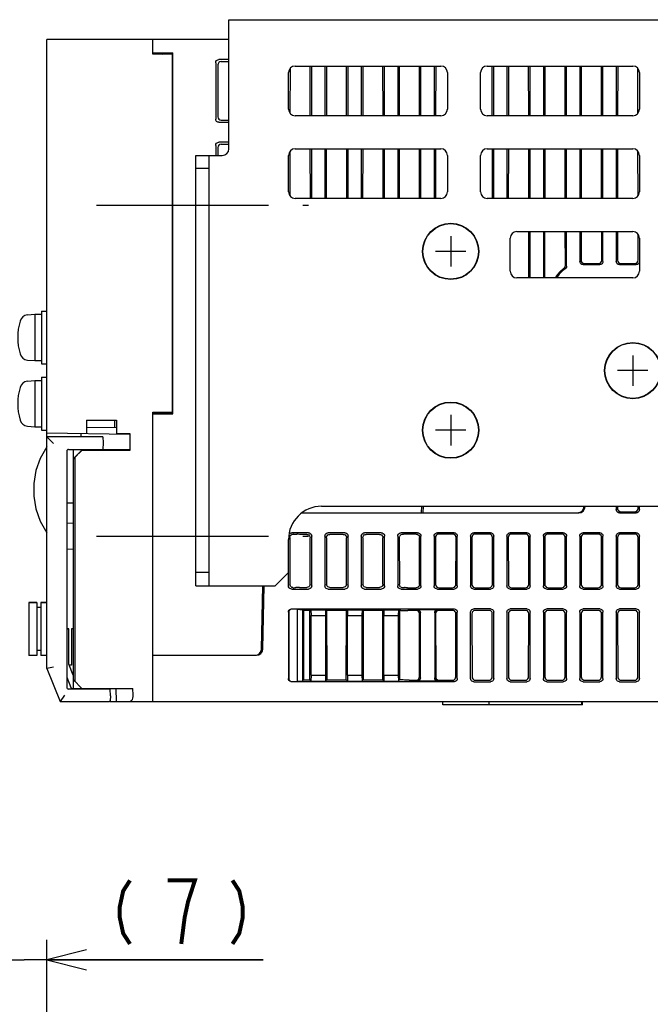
# Model space of a CAD drawing. Extents: x 82 to 1223, y 50 to 823.
# Tile 31 of 34: x 994 to 1089, y 674 to 823. Entities that reach past the tile are written whole.
import ezdxf

# ---------------------------------------------------------------- set-up
doc = ezdxf.new("R2010")
doc.units = 0
doc.header["$LTSCALE"] = 69.3
doc.linetypes.add('CENTER', pattern=[0.6, 0.375, -0.075, 0.075, -0.075])
doc.layers.get('0').update_dxf_attribs({"linetype": 'CONTINUOUS'})
for name, color, linetype in [('ALL_AXIS', 7, 'CONTINUOUS'), ('ALL_CURVE', 7, 'CONTINUOUS'), ('ALL_FEATURES', 7, 'CONTINUOUS')]:
    doc.layers.add(name, color=color, linetype=linetype)
doc.dimstyles.get("Standard").update_dxf_attribs({"dimtxt": 2.5, "dimasz": 2.5, "dimexe": 1.25, "dimexo": 0.625, "dimtad": 1, "dimcen": 2.5, "dimazin": 3, "dimtfac": 1, "dimtmove": 0, "dimatfit": 3})

# ---------------------------------------------------------------- blocks, each defined once
blk = doc.blocks.new('_OPEN')
at = {"color": 0, "linetype": 'BYBLOCK'}
for p, q in [((0, 0), (-1, 0.25)), ((-1, -0.25), (0, 0)), ((-1, 0), (0, 0))]:
    blk.add_line(p, q, dxfattribs=at)
blk = doc.blocks.new('*D5')
at = {"color": 2, "linetype": 'CONTINUOUS'}
for p, q in [((990.79, 647.42), (990.79, 683.75)), ((997.62, 638.75), (997.62, 683.75)), ((990.79, 680.75), (975.79, 680.75)), ((975.79, 680.75), (994.21, 680.75)), ((1030.31, 680.75), (994.21, 680.75)), ((997.62, 680.75), (1030.31, 680.75))]:
    blk.add_line(p, q, dxfattribs=at)
at = {"color": 2, "linetype": 'CONTINUOUS', "xscale": 6, "yscale": 6, "zscale": 6}
blk.add_blockref('_OPEN', (990.79, 680.75), dxfattribs=at)
at = {"color": 2, "linetype": 'CONTINUOUS', "xscale": 6, "yscale": 6, "zscale": 6, "rotation": 180}
blk.add_blockref('_OPEN', (997.62, 680.75), dxfattribs=at)
blk = doc.blocks.new('*D6')
at = {"color": 2, "linetype": 'CONTINUOUS'}
for p, q in [((913.38, 650.45), (913.38, 691.88)), ((913.38, 691.88), (913.38, 643.1)), ((991.27, 650.45), (910.38, 650.45)), ((913.38, 620.75), (913.38, 643.1)), ((994.62, 635.75), (910.38, 635.75)), ((913.38, 635.75), (913.38, 620.75))]:
    blk.add_line(p, q, dxfattribs=at)
at = {"color": 2, "linetype": 'CONTINUOUS', "xscale": 6, "yscale": 6, "zscale": 6}
for p, rotation in [((913.38, 650.45), 270), ((913.38, 635.75), 90)]:
    blk.add_blockref('_OPEN', p, dxfattribs=dict(at, rotation=rotation))

msp = doc.modelspace()

# ---------------------------------------------------------------- linework, layer by layer
at = {"color": 2, "linetype": 'CONTINUOUS', "const_width": 0.6}
for points in [[(1010.182, 692.75), (1009.15, 691.15), (1008.634, 688.75), (1008.634, 687.15), (1009.15, 684.75), (1010.182, 683.15)], [(1017.922, 683.15), (1018.438, 687.15), (1018.954, 689.55), (1019.47, 691.15), (1019.986, 692.75), (1015.858, 692.75)], [(1025.662, 692.75), (1026.694, 691.15), (1027.21, 688.75), (1027.21, 687.15), (1026.694, 684.75), (1025.662, 683.15)]]:
    msp.add_lwpolyline(points, dxfattribs=at)
at = {"layer": 'ALL_AXIS', "color": 7, "linetype": 'CENTER'}
for p, q in [((1005.125, 794.75), (1037.125, 794.75)), ((1005.125, 744.75), (1037.125, 744.75))]:
    msp.add_line(p, q, dxfattribs=at)
at = {"layer": 'ALL_AXIS', "color": 7, "linetype": 'CONTINUOUS'}
for p, q in [((994.706, 778.152), (995.825, 778.25)), ((995.825, 778.25), (995.825, 771.25)), ((995.825, 778.25), (996.825, 778.25)), ((996.825, 778.75), (996.825, 770.75)), ((996.825, 778.75), (997.625, 778.75)), ((994.706, 771.348), (995.825, 771.25)), ((995.825, 771.25), (996.825, 771.25)), ((996.825, 770.75), (997.625, 770.75)), ((994.706, 768.152), (995.825, 768.25)), ((995.825, 768.25), (995.825, 761.25)), ((995.825, 768.25), (996.825, 768.25)), ((996.825, 768.75), (996.825, 760.75)), ((996.825, 768.75), (997.625, 768.75)), ((994.706, 761.348), (995.825, 761.25)), ((995.825, 761.25), (996.825, 761.25)), ((996.825, 760.75), (997.625, 760.75)), ((1004.16, 757.85), (1004.164, 757.73)), ((1006.09, 757.85), (1006.087, 757.753)), ((994.925, 734.7), (994.925, 726.7)), ((994.925, 734.7), (996.125, 734.7)), ((996.725, 734.7), (997.625, 734.7)), ((1004.163, 721.75), (1004.16, 721.65)), ((1006.087, 721.75), (1006.09, 721.65))]:
    msp.add_line(p, q, dxfattribs=at)
for centre, radius in [((1058.625, 787.75), 4.25), ((1058.625, 787.75), 4.2), ((1086.125, 769.75), 4.25), ((1086.125, 769.75), 4.2), ((1058.625, 760.75), 4.25), ((1058.625, 760.75), 4.2)]:
    msp.add_circle(centre, radius, dxfattribs=at)
for centre, radius, start, end in [((994.819, 776.857), 1.3, 95, 164.11915), ((1002.225, 774.75), 9, 164.11915, 195.88085), ((994.819, 772.643), 1.3, 195.88085, 265), ((994.819, 766.857), 1.3, 95, 164.11915), ((1002.225, 764.75), 9, 164.11915, 195.88085), ((994.819, 762.643), 1.3, 195.88085, 265)]:
    msp.add_arc(centre, radius, start, end, dxfattribs=at)
at = {"layer": 'ALL_CURVE', "color": 40, "linetype": 'CONTINUOUS'}
for p, q in [((1058.625, 790.05), (1058.625, 785.45)), ((1060.925, 787.75), (1056.325, 787.75)), ((1086.125, 772.05), (1086.125, 767.45)), ((1088.425, 769.75), (1083.825, 769.75)), ((1058.625, 763.05), (1058.625, 758.45)), ((1060.925, 760.75), (1056.325, 760.75))]:
    msp.add_line(p, q, dxfattribs=at)
at = {"layer": 'ALL_FEATURES', "color": 7, "linetype": 'CONTINUOUS'}
for p, q in [((1025.125, 803.25), (1025.125, 822.75)), ((1025.125, 822.75), (1093.125, 822.75)), ((997.625, 724.75), (997.625, 819.75)), ((1025.125, 819.75), (997.625, 819.75)), ((1013.625, 817.55), (1013.625, 819.75)), ((1013.625, 817.75), (1016.66, 817.75)), ((1016.625, 817.498), (1013.625, 817.55)), ((1014.997, 817.526), (1015.17, 817.698)), ((1015.097, 817.625), (1015.096, 817.524)), ((1015.17, 817.698), (1015.169, 817.523)), ((1015.17, 817.698), (1015.688, 817.715)), ((1015.688, 817.715), (1015.686, 817.514)), ((1015.688, 817.715), (1016.625, 817.715)), ((1016.625, 817.715), (1016.66, 817.75)), ((1016.625, 763.25), (1016.625, 817.715)), ((1016.66, 763.215), (1016.66, 817.75)), ((1025.125, 816.75), (1023.623, 816.75)), ((1023.125, 816.252), (1023.125, 807.748)), ((1023.462, 815.915), (1023.45, 808.074)), ((1023.961, 816.412), (1025.125, 816.412)), ((1034.354, 815.376), (1034.344, 808.634)), ((1035.125, 815.75), (1057.125, 815.75)), ((1037.406, 808.25), (1037.395, 815.75)), ((1037.625, 808.25), (1037.625, 815.75)), ((1039.625, 815.75), (1039.625, 808.25)), ((1039.855, 815.75), (1039.844, 808.25)), ((1042.906, 808.25), (1042.895, 815.75)), ((1043.125, 808.25), (1043.125, 815.75)), ((1045.125, 815.75), (1045.125, 808.25)), ((1045.355, 815.75), (1045.344, 808.25)), ((1048.406, 808.25), (1048.395, 815.75)), ((1048.625, 808.25), (1048.625, 815.75)), ((1050.625, 815.75), (1050.625, 808.25)), ((1050.855, 815.75), (1050.844, 808.25)), ((1053.906, 808.25), (1053.895, 815.75)), ((1054.125, 808.25), (1054.125, 815.75)), ((1056.125, 815.75), (1056.125, 808.25)), ((1056.355, 815.75), (1056.344, 808.25)), ((1064.125, 815.75), (1086.125, 815.75)), ((1064.906, 808.25), (1064.895, 815.75)), ((1065.125, 808.25), (1065.125, 815.75)), ((1067.125, 815.75), (1067.125, 808.25)), ((1067.355, 815.75), (1067.344, 808.25)), ((1070.406, 808.25), (1070.395, 815.75)), ((1070.625, 808.25), (1070.625, 815.75)), ((1072.625, 815.75), (1072.625, 808.25)), ((1072.855, 815.75), (1072.844, 808.25)), ((1075.906, 808.25), (1075.895, 815.75)), ((1076.125, 808.25), (1076.125, 815.75)), ((1078.125, 815.75), (1078.125, 808.25)), ((1078.355, 815.75), (1078.344, 808.25)), ((1081.406, 808.25), (1081.395, 815.75)), ((1081.625, 808.25), (1081.625, 815.75)), ((1083.625, 815.75), (1083.625, 808.25)), ((1083.855, 815.75), (1083.844, 808.25)), ((1086.906, 808.634), (1086.896, 815.376)), ((1034.125, 809.25), (1034.125, 814.75)), ((1058.125, 814.75), (1058.125, 809.25)), ((1063.125, 809.25), (1063.125, 814.75)), ((1087.125, 814.75), (1087.125, 809.25)), ((1023.948, 807.575), (1025.125, 807.575)), ((1057.125, 808.25), (1035.125, 808.25)), ((1086.125, 808.25), (1064.125, 808.25)), ((1023.623, 807.25), (1025.125, 807.25)), ((1023.125, 803.752), (1023.125, 802.25)), ((1023.443, 803.434), (1023.442, 802.25)), ((1025.125, 804.25), (1023.623, 804.25)), ((1023.942, 803.931), (1025.125, 803.931)), ((1035.125, 803.25), (1057.125, 803.25)), ((1037.426, 795.75), (1037.414, 803.25)), ((1037.625, 795.75), (1037.625, 803.25)), ((1039.625, 803.25), (1039.625, 795.75)), ((1039.836, 803.25), (1039.824, 795.75)), ((1042.926, 795.75), (1042.914, 803.25)), ((1043.125, 795.75), (1043.125, 803.25)), ((1045.125, 803.25), (1045.125, 795.75)), ((1045.336, 803.25), (1045.324, 795.75)), ((1048.426, 795.75), (1048.414, 803.25)), ((1048.625, 795.75), (1048.625, 803.25)), ((1050.625, 803.25), (1050.625, 795.75)), ((1050.836, 803.25), (1050.824, 795.75)), ((1053.926, 795.75), (1053.914, 803.25)), ((1054.125, 795.75), (1054.125, 803.25)), ((1056.125, 803.25), (1056.125, 795.75)), ((1056.336, 803.25), (1056.324, 795.75)), ((1064.125, 803.25), (1086.125, 803.25)), ((1064.926, 795.75), (1064.914, 803.25)), ((1065.125, 795.75), (1065.125, 803.25)), ((1067.125, 803.25), (1067.125, 795.75)), ((1067.336, 803.25), (1067.324, 795.75)), ((1070.426, 795.75), (1070.414, 803.25)), ((1070.625, 795.75), (1070.625, 803.25)), ((1072.625, 803.25), (1072.625, 795.75)), ((1072.836, 803.25), (1072.824, 795.75)), ((1075.926, 795.75), (1075.914, 803.25)), ((1076.125, 795.75), (1076.125, 803.25)), ((1078.125, 803.25), (1078.125, 795.75)), ((1078.336, 803.25), (1078.324, 795.75)), ((1081.426, 795.75), (1081.414, 803.25)), ((1081.625, 795.75), (1081.625, 803.25)), ((1083.625, 803.25), (1083.625, 795.75)), ((1083.836, 803.25), (1083.824, 795.75)), ((1020.125, 802.25), (1024.125, 802.25)), ((1022.125, 737.25), (1022.125, 802.25)), ((1034.125, 796.75), (1034.125, 802.25)), ((1034.335, 802.857), (1034.325, 796.153)), ((1058.125, 802.25), (1058.125, 796.75)), ((1063.125, 796.75), (1063.125, 802.25)), ((1086.925, 796.153), (1086.915, 802.857)), ((1087.125, 802.25), (1087.125, 796.75)), ((1022.125, 800.25), (1020.125, 800.25)), ((1057.125, 795.75), (1035.125, 795.75)), ((1086.125, 795.75), (1064.125, 795.75)), ((1067.625, 784.75), (1067.625, 789.75)), ((1068.625, 790.75), (1086.125, 790.75)), ((1070.444, 783.75), (1070.433, 790.75)), ((1070.625, 783.75), (1070.625, 790.75)), ((1072.625, 790.75), (1072.625, 783.75)), ((1072.817, 790.75), (1072.806, 783.75)), ((1075.941, 785.612), (1075.933, 790.75)), ((1076.125, 785.514), (1076.125, 790.75)), ((1078.125, 790.75), (1078.125, 786.248)), ((1078.317, 790.75), (1078.31, 786.433)), ((1081.44, 786.433), (1081.433, 790.75)), ((1081.625, 786.248), (1081.625, 790.75)), ((1083.625, 790.75), (1083.625, 786.248)), ((1083.817, 790.75), (1083.81, 786.433)), ((1086.94, 786.433), (1086.934, 790.338)), ((1087.125, 789.75), (1087.125, 784.75)), ((1078.623, 785.75), (1081.127, 785.75)), ((1078.808, 785.934), (1080.942, 785.934)), ((1084.123, 785.75), (1086.627, 785.75)), ((1084.308, 785.934), (1086.442, 785.934)), ((1086.125, 783.75), (1068.625, 783.75)), ((1013.625, 763.45), (1016.625, 763.502)), ((1013.625, 719.75), (1013.625, 763.45)), ((1013.625, 763.215), (1016.66, 763.215)), ((1014.3, 763.307), (1014.656, 763.307)), ((1014.657, 763.468), (1014.656, 763.307)), ((1014.656, 763.307), (1014.695, 763.267)), ((1014.697, 763.469), (1014.695, 763.267)), ((1015.212, 763.25), (1014.695, 763.267)), ((1015.214, 763.478), (1015.212, 763.25)), ((1016.625, 763.25), (1015.212, 763.25)), ((1016.66, 763.215), (1016.625, 763.25)), ((1003.625, 762.25), (1003.625, 760.25)), ((1003.625, 762.25), (1008.125, 762.25)), ((1008.125, 762.25), (1008.125, 760.25)), ((997.625, 760.355), (1010.137, 760.136)), ((1002.825, 759.75), (1002.825, 760.264)), ((1008.125, 761.102), (1003.625, 761.18)), ((1008.125, 760.25), (1010.169, 760.25)), ((1010.137, 760.25), (1010.137, 760.136)), ((1010.169, 760.25), (1010.169, 757.706)), ((997.625, 759.75), (998.625, 758.75)), ((1006.094, 759.75), (997.625, 759.75)), ((1006.125, 758.85), (1006.09, 757.85)), ((1006.094, 759.75), (1006.125, 758.85)), ((1000.625, 757.543), (1000.625, 721.957)), ((1000.915, 757.843), (1001.125, 757.85)), ((1001.125, 757.85), (1006.09, 757.85)), ((1001.625, 757.795), (1001.625, 757.85)), ((1001.625, 756.427), (1001.625, 757.79)), ((1004.159, 757.775), (1001.625, 757.79)), ((1001.625, 756.427), (1002.925, 757.729)), ((1002.925, 757.706), (1001.925, 756.706)), ((1004.16, 757.793), (1002.925, 757.794)), ((1002.925, 757.729), (1005.48, 757.733)), ((1002.925, 757.706), (1002.925, 757.729)), ((1010.169, 757.706), (1002.925, 757.706)), ((1004.164, 757.73), (1004.16, 757.85)), ((1010.102, 757.773), (1010.169, 757.706)), ((1001.925, 756.706), (1001.625, 756.411)), ((1001.625, 721.65), (1001.625, 756.411)), ((1001.925, 722.75), (1001.925, 756.706)), ((1001.625, 749.75), (1000.625, 749.733)), ((1036.152, 748.25), (1077.942, 748.25)), ((1039.125, 749.25), (1091.125, 749.25)), ((1054.235, 748.25), (1054.252, 749.25)), ((1054.452, 749.25), (1054.435, 748.25)), ((1077.741, 748.25), (1077.852, 748.256)), ((1077.852, 748.256), (1077.961, 748.275)), ((1078.042, 748.275), (1077.932, 748.256)), ((1083.625, 749.25), (1083.625, 748.748)), ((1083.816, 749.25), (1083.816, 748.94)), ((1084.123, 748.25), (1086.627, 748.25)), ((1084.315, 748.442), (1086.435, 748.442)), ((1086.934, 748.94), (1086.934, 749.25)), ((1087.125, 748.748), (1087.125, 749.25)), ((1001.625, 746.68), (1000.625, 746.715)), ((1037.127, 745.25), (1034.623, 745.25)), ((1042.627, 745.25), (1040.123, 745.25)), ((1048.127, 745.25), (1045.623, 745.25)), ((1053.627, 745.25), (1051.123, 745.25)), ((1059.127, 745.25), (1056.623, 745.25)), ((1064.627, 745.25), (1062.123, 745.25)), ((1070.127, 745.25), (1067.623, 745.25)), ((1075.627, 745.25), (1073.123, 745.25)), ((1081.127, 745.25), (1078.623, 745.25)), ((1086.627, 745.25), (1084.123, 745.25)), ((1034.125, 737.248), (1034.125, 744.25)), ((1034.323, 744.554), (1034.334, 737.457)), ((1034.904, 745.053), (1034.821, 745.053)), ((1035.47, 745.029), (1035.367, 745.037)), ((1036.891, 745.014), (1035.934, 745.014)), ((1037.377, 737.496), (1037.388, 744.515)), ((1037.625, 737.248), (1037.625, 744.752)), ((1039.625, 744.752), (1039.625, 737.248)), ((1039.862, 744.515), (1039.873, 737.496)), ((1042.391, 745.014), (1040.359, 745.014)), ((1042.877, 737.496), (1042.888, 744.515)), ((1043.125, 737.248), (1043.125, 744.752)), ((1045.125, 744.752), (1045.125, 737.248)), ((1045.362, 744.515), (1045.373, 737.496)), ((1047.891, 745.014), (1045.859, 745.014)), ((1048.377, 737.496), (1048.388, 744.515)), ((1048.625, 737.248), (1048.625, 744.752)), ((1050.625, 744.752), (1050.625, 737.248)), ((1050.862, 744.515), (1050.873, 737.496)), ((1051.346, 745.027), (1051.38, 745.029)), ((1051.38, 745.029), (1051.483, 745.037)), ((1053.429, 745.053), (1051.946, 745.053)), ((1053.916, 737.457), (1053.927, 744.554)), ((1054.125, 737.248), (1054.125, 744.752)), ((1056.125, 744.752), (1056.125, 737.248)), ((1056.323, 744.554), (1056.334, 737.457)), ((1058.929, 745.053), (1056.821, 745.053)), ((1059.416, 737.457), (1059.427, 744.554)), ((1059.625, 737.248), (1059.625, 744.752)), ((1061.625, 744.752), (1061.625, 737.248)), ((1061.823, 744.554), (1061.834, 737.457)), ((1064.429, 745.053), (1062.321, 745.053)), ((1064.916, 737.457), (1064.927, 744.554)), ((1065.125, 737.248), (1065.125, 744.752)), ((1067.125, 744.752), (1067.125, 737.248)), ((1067.323, 744.554), (1067.334, 737.457)), ((1069.929, 745.053), (1067.821, 745.053)), ((1070.416, 737.457), (1070.427, 744.554)), ((1070.625, 737.248), (1070.625, 744.752)), ((1072.625, 744.752), (1072.625, 737.248)), ((1072.823, 744.554), (1072.834, 737.457)), ((1075.429, 745.053), (1073.321, 745.053)), ((1075.916, 737.457), (1075.927, 744.554)), ((1076.125, 737.248), (1076.125, 744.752)), ((1078.125, 744.752), (1078.125, 737.248)), ((1078.323, 744.554), (1078.334, 737.457)), ((1080.929, 745.053), (1078.821, 745.053)), ((1081.416, 737.457), (1081.427, 744.554)), ((1081.625, 737.248), (1081.625, 744.752)), ((1083.625, 744.752), (1083.625, 737.248)), ((1083.823, 744.554), (1083.834, 737.457)), ((1086.429, 745.053), (1084.321, 745.053)), ((1086.916, 737.457), (1086.927, 744.554)), ((1087.125, 737.248), (1087.125, 744.752)), ((1000.625, 742.785), (1001.625, 742.82)), ((1022.125, 739.25), (1020.125, 739.25)), ((1032.125, 737.25), (1034.125, 739.25)), ((1020.125, 737.25), (1032.125, 737.25)), ((1030.067, 727.733), (1030.233, 737.25)), ((1030.267, 727.733), (1030.433, 737.25)), ((1034.623, 736.75), (1037.127, 736.75)), ((1035.33, 736.983), (1035.227, 736.975)), ((1035.794, 736.998), (1036.878, 736.998)), ((1040.123, 736.75), (1042.627, 736.75)), ((1040.372, 736.998), (1042.378, 736.998)), ((1045.623, 736.75), (1048.127, 736.75)), ((1045.872, 736.998), (1047.878, 736.998)), ((1051.123, 736.75), (1053.627, 736.75)), ((1051.52, 736.983), (1051.623, 736.975)), ((1052.087, 736.96), (1053.417, 736.96)), ((1056.623, 736.75), (1059.127, 736.75)), ((1056.833, 736.96), (1058.917, 736.96)), ((1062.123, 736.75), (1064.627, 736.75)), ((1062.333, 736.96), (1064.417, 736.96)), ((1067.623, 736.75), (1070.127, 736.75)), ((1067.833, 736.96), (1069.917, 736.96)), ((1073.123, 736.75), (1075.627, 736.75)), ((1073.333, 736.96), (1075.417, 736.96)), ((1078.623, 736.75), (1081.127, 736.75)), ((1078.833, 736.96), (1080.917, 736.96)), ((1084.123, 736.75), (1086.627, 736.75)), ((1084.333, 736.96), (1086.417, 736.96)), ((996.125, 734.7), (994.925, 734.7)), ((996.125, 734.7), (996.125, 726.7)), ((996.725, 734.7), (996.725, 726.7)), ((997.625, 734.7), (996.725, 734.7)), ((996.725, 733.95), (996.125, 733.95)), ((1034.125, 733.252), (1034.125, 723.248)), ((1034.151, 733.226), (1034.151, 723.274)), ((1034.623, 733.75), (1059.127, 733.75)), ((1035.451, 733.724), (1034.649, 733.724)), ((1035.451, 733.724), (1036.238, 733.637)), ((1035.451, 733.724), (1035.451, 722.776)), ((1036.238, 733.637), (1036.379, 733.496)), ((1036.238, 733.637), (1036.238, 722.863)), ((1037.371, 733.496), (1036.379, 733.496)), ((1036.379, 733.496), (1036.395, 723.02)), ((1037.355, 723.02), (1037.371, 733.496)), ((1037.514, 733.639), (1037.371, 733.496)), ((1037.514, 733.639), (1039.736, 733.639)), ((1037.514, 733.639), (1037.538, 732.75)), ((1039.736, 733.639), (1039.712, 732.75)), ((1039.736, 733.639), (1039.879, 733.496)), ((1042.871, 733.496), (1039.879, 733.496)), ((1039.879, 733.496), (1039.895, 723.02)), ((1042.855, 723.02), (1042.871, 733.496)), ((1043.014, 733.639), (1042.871, 733.496)), ((1043.014, 733.639), (1045.236, 733.639)), ((1043.014, 733.639), (1043.038, 732.75)), ((1045.236, 733.639), (1045.212, 732.75)), ((1045.236, 733.639), (1045.379, 733.496)), ((1048.371, 733.496), (1045.379, 733.496)), ((1045.379, 733.496), (1045.395, 723.02)), ((1048.355, 723.02), (1048.371, 733.496)), ((1048.514, 733.639), (1048.371, 733.496)), ((1048.514, 733.639), (1050.736, 733.639)), ((1048.514, 733.639), (1048.538, 732.75)), ((1050.736, 733.639), (1050.712, 732.75)), ((1050.736, 733.639), (1050.879, 733.496)), ((1051.117, 733.496), (1050.879, 733.496)), ((1050.879, 733.496), (1050.895, 723.02)), ((1051.581, 733.512), (1051.684, 733.52)), ((1053.412, 733.535), (1052.147, 733.535)), ((1053.539, 733.663), (1056.711, 733.663)), ((1058.912, 733.535), (1056.838, 733.535)), ((1059.625, 723.248), (1059.625, 733.252)), ((1061.625, 723.248), (1061.625, 733.252)), ((1064.627, 733.75), (1062.123, 733.75)), ((1064.412, 733.535), (1062.338, 733.535)), ((1065.125, 723.248), (1065.125, 733.252)), ((1067.125, 733.252), (1067.125, 723.248)), ((1070.127, 733.75), (1067.623, 733.75)), ((1069.912, 733.535), (1067.838, 733.535)), ((1070.625, 723.248), (1070.625, 733.252)), ((1072.625, 733.252), (1072.625, 723.248)), ((1075.627, 733.75), (1073.123, 733.75)), ((1075.412, 733.535), (1073.338, 733.535)), ((1075.566, 733.511), (1075.412, 733.535)), ((1076.125, 723.248), (1076.125, 733.252)), ((1078.125, 733.252), (1078.125, 723.248)), ((1081.127, 733.75), (1078.623, 733.75)), ((1080.912, 733.535), (1078.838, 733.535)), ((1081.625, 723.248), (1081.625, 733.252)), ((1083.625, 733.252), (1083.625, 723.248)), ((1086.627, 733.75), (1084.123, 733.75)), ((1086.412, 733.535), (1084.338, 733.535)), ((1087.125, 723.248), (1087.125, 733.252)), ((1037.538, 732.75), (1039.712, 732.75)), ((1037.538, 723.75), (1037.538, 732.75)), ((1039.712, 732.75), (1039.712, 723.75)), ((1043.038, 732.75), (1045.212, 732.75)), ((1043.038, 723.75), (1043.038, 732.75)), ((1045.212, 732.75), (1045.212, 723.75)), ((1048.538, 732.75), (1050.712, 732.75)), ((1048.538, 723.75), (1048.538, 732.75)), ((1050.712, 732.75), (1050.712, 723.75)), ((1053.895, 723.478), (1053.909, 733.036)), ((1054.038, 723.336), (1054.038, 733.164)), ((1056.212, 733.164), (1056.212, 723.336)), ((1056.341, 733.036), (1056.355, 723.478)), ((1059.395, 723.478), (1059.409, 733.036)), ((1061.841, 733.036), (1061.855, 723.478)), ((1064.895, 723.478), (1064.909, 733.036)), ((1067.341, 733.036), (1067.355, 723.478)), ((1070.395, 723.478), (1070.409, 733.036)), ((1072.841, 733.036), (1072.855, 723.478)), ((1075.895, 723.478), (1075.909, 733.036)), ((1078.341, 733.036), (1078.355, 723.478)), ((1081.395, 723.478), (1081.409, 733.036)), ((1083.841, 733.036), (1083.855, 723.478)), ((1086.895, 723.478), (1086.909, 733.036)), ((1000.625, 730.755), (1000.925, 730.75)), ((1000.925, 730.75), (1000.625, 730.74)), ((1000.925, 725.386), (1000.925, 730.75)), ((1001.625, 730.767), (1001.325, 730.757)), ((1001.325, 730.757), (1001.325, 725.26)), ((996.725, 727.45), (996.125, 727.45)), ((996.125, 726.7), (994.925, 726.7)), ((997.625, 726.7), (996.725, 726.7)), ((1013.625, 726.75), (1029.267, 726.75)), ((998.625, 724.943), (997.625, 724.75)), ((997.625, 724.75), (999.625, 719.75)), ((1001.579, 723.751), (1000.925, 725.386)), ((1001.325, 725.26), (1000.983, 725.24)), ((1000.625, 723.443), (1001.24, 721.906)), ((1001.625, 723.75), (1001.579, 723.751)), ((1001.625, 723.05), (1002.925, 721.75)), ((1034.649, 722.776), (1035.451, 722.776)), ((1036.238, 722.863), (1035.451, 722.776)), ((1036.238, 722.863), (1036.395, 723.02)), ((1036.395, 723.02), (1037.355, 723.02)), ((1037.514, 722.861), (1037.355, 723.02)), ((1037.538, 723.75), (1037.514, 722.861)), ((1037.514, 722.861), (1039.736, 722.861)), ((1037.538, 723.75), (1039.712, 723.75)), ((1039.712, 723.75), (1039.736, 722.861)), ((1039.736, 722.861), (1039.895, 723.02)), ((1039.895, 723.02), (1042.855, 723.02)), ((1043.014, 722.861), (1042.855, 723.02)), ((1043.038, 723.75), (1043.014, 722.861)), ((1043.014, 722.861), (1045.236, 722.861)), ((1043.038, 723.75), (1045.212, 723.75)), ((1045.212, 723.75), (1045.236, 722.861)), ((1045.236, 722.861), (1045.395, 723.02)), ((1045.395, 723.02), (1048.355, 723.02)), ((1048.514, 722.861), (1048.355, 723.02)), ((1048.538, 723.75), (1048.514, 722.861)), ((1048.514, 722.861), (1050.736, 722.861)), ((1048.538, 723.75), (1050.712, 723.75)), ((1050.712, 723.75), (1050.736, 722.861)), ((1050.736, 722.861), (1050.895, 723.02)), ((1051.3, 723.02), (1050.895, 723.02)), ((1051.867, 722.996), (1051.764, 723.004)), ((1052.331, 722.981), (1053.396, 722.981)), ((1056.711, 722.837), (1053.539, 722.837)), ((1056.854, 722.981), (1058.896, 722.981)), ((1062.354, 722.981), (1064.396, 722.981)), ((1067.854, 722.981), (1069.896, 722.981)), ((1073.354, 722.981), (1075.396, 722.981)), ((1078.854, 722.981), (1080.896, 722.981)), ((1084.354, 722.981), (1086.396, 722.981)), ((1001.125, 721.65), (1000.915, 721.657)), ((1007.19, 721.65), (1001.125, 721.65)), ((1001.513, 721.717), (1001.625, 721.715)), ((1001.625, 721.75), (1010.625, 721.75)), ((1004.16, 721.65), (1004.163, 721.75)), ((1006.575, 721.75), (1006.578, 721.65)), ((1007.225, 720.65), (1007.19, 721.65)), ((1008.056, 721.75), (1008.096, 719.75)), ((1010.665, 720.75), (1010.625, 721.75)), ((1059.127, 722.75), (1034.623, 722.75)), ((1062.123, 722.75), (1064.627, 722.75)), ((1067.623, 722.75), (1070.127, 722.75)), ((1073.123, 722.75), (1075.627, 722.75)), ((1078.623, 722.75), (1081.127, 722.75)), ((1084.123, 722.75), (1086.627, 722.75)), ((1000.302, 720.75), (999.625, 719.75)), ((1007.225, 720.65), (1007.198, 719.884)), ((999.625, 719.75), (1007.055, 719.75)), ((1007.149, 719.75), (1172.925, 719.75)), ((1057.425, 719.25), (1057.425, 719.75)), ((1078.525, 719.25), (1057.425, 719.25)), ((1064.425, 719.25), (1064.425, 719.75)), ((1078.425, 719.25), (1078.425, 719.75)), ((1078.525, 719.25), (1078.525, 719.75))]:
    msp.add_line(p, q, dxfattribs=at)
at = {"layer": 'ALL_FEATURES', "color": 3, "linetype": 'CONTINUOUS'}
for p, q in [((1020.125, 737.25), (1020.125, 802.25)), ((1007.905, 761.105), (1007.905, 762.25))]:
    msp.add_line(p, q, dxfattribs=at)
at = {"layer": 'ALL_FEATURES', "color": 7, "linetype": 'CONTINUOUS'}
for points in [[(1023.125, 816.252), (1023.163, 816.443), (1023.271, 816.604), (1023.432, 816.712), (1023.623, 816.75)], [(1023.961, 816.412), (1023.77, 816.374), (1023.608, 816.266), (1023.501, 816.105), (1023.462, 815.915)], [(1023.623, 807.25), (1023.432, 807.288), (1023.271, 807.396), (1023.163, 807.557), (1023.125, 807.748)], [(1023.45, 808.074), (1023.488, 807.882), (1023.596, 807.72), (1023.757, 807.613), (1023.948, 807.575)], [(1023.125, 803.752), (1023.163, 803.943), (1023.271, 804.104), (1023.432, 804.212), (1023.623, 804.25)], [(1023.942, 803.931), (1023.751, 803.893), (1023.589, 803.785), (1023.481, 803.624), (1023.443, 803.434)], [(1075.725, 785.201), (1075.841, 785.312), (1075.916, 785.454), (1075.941, 785.612)], [(1076.125, 785.514), (1076.098, 785.353), (1076.02, 785.208), (1075.9, 785.097)], [(1078.623, 785.75), (1078.432, 785.788), (1078.271, 785.896), (1078.163, 786.057), (1078.125, 786.248)], [(1078.31, 786.433), (1078.348, 786.242), (1078.455, 786.08), (1078.617, 785.972), (1078.808, 785.934)], [(1080.942, 785.934), (1081.133, 785.972), (1081.295, 786.08), (1081.402, 786.242), (1081.44, 786.433)], [(1081.625, 786.248), (1081.587, 786.057), (1081.479, 785.896), (1081.318, 785.788), (1081.127, 785.75)], [(1084.123, 785.75), (1083.932, 785.788), (1083.771, 785.896), (1083.663, 786.057), (1083.625, 786.248)], [(1083.81, 786.433), (1083.848, 786.242), (1083.955, 786.08), (1084.117, 785.972), (1084.308, 785.934)], [(1086.442, 785.934), (1086.633, 785.972), (1086.795, 786.08), (1086.902, 786.242), (1086.94, 786.433)], [(1087.125, 786.248), (1087.087, 786.057), (1086.979, 785.896), (1086.818, 785.788), (1086.627, 785.75)], [(1075.725, 785.201), (1075.086, 784.66), (1074.564, 783.997), (1074.439, 783.75)], [(1014.3, 763.307), (1013.918, 763.31), (1013.625, 763.317)], [(997.625, 758.25), (996.597, 756.496), (995.957, 754.639), (995.66, 752.72), (995.66, 750.78), (995.957, 748.861), (996.597, 747.004), (997.625, 745.25)], [(1005.48, 757.733), (1005.734, 757.735), (1005.943, 757.739)], [(1005.943, 757.739), (1006.091, 757.743), (1006.166, 757.748), (1006.175, 757.75)], [(1006.175, 757.75), (1006.164, 757.753), (1006.087, 757.757)], [(1010.102, 757.773), (1010.066, 757.777), (1009.968, 757.782), (1009.815, 757.785), (1009.617, 757.788), (1009.386, 757.79), (1006.09, 757.792)], [(1077.961, 748.275), (1078.068, 748.305), (1078.171, 748.347), (1078.268, 748.4), (1078.359, 748.464), (1078.442, 748.537), (1078.517, 748.619), (1078.582, 748.709), (1078.637, 748.805), (1078.681, 748.907), (1078.713, 749.013), (1078.733, 749.122), (1078.741, 749.233)], [(1078.821, 749.233), (1078.813, 749.122), (1078.793, 749.013), (1078.761, 748.907), (1078.717, 748.805), (1078.662, 748.709), (1078.597, 748.619), (1078.523, 748.537), (1078.439, 748.464), (1078.348, 748.4), (1078.251, 748.347), (1078.148, 748.305), (1078.042, 748.275)], [(1084.123, 748.25), (1083.969, 748.274), (1083.83, 748.345), (1083.72, 748.455), (1083.649, 748.594), (1083.625, 748.748)], [(1083.816, 748.94), (1083.841, 748.786), (1083.912, 748.647), (1084.022, 748.537), (1084.161, 748.467), (1084.315, 748.442)], [(1086.435, 748.442), (1086.589, 748.467), (1086.728, 748.537), (1086.838, 748.647), (1086.909, 748.786), (1086.934, 748.94)], [(1087.125, 748.748), (1087.101, 748.594), (1087.03, 748.455), (1086.92, 748.345), (1086.781, 748.274), (1086.627, 748.25)], [(1034.213, 745.031), (1034.22, 745.045), (1034.33, 745.155), (1034.469, 745.226), (1034.623, 745.25)], [(1037.127, 745.25), (1037.281, 745.226), (1037.42, 745.155), (1037.53, 745.045), (1037.601, 744.906), (1037.625, 744.752)], [(1039.625, 744.752), (1039.649, 744.906), (1039.72, 745.045), (1039.83, 745.155), (1039.969, 745.226), (1040.123, 745.25)], [(1042.627, 745.25), (1042.781, 745.226), (1042.92, 745.155), (1043.03, 745.045), (1043.101, 744.906), (1043.125, 744.752)], [(1045.125, 744.752), (1045.149, 744.906), (1045.22, 745.045), (1045.33, 745.155), (1045.469, 745.226), (1045.623, 745.25)], [(1048.127, 745.25), (1048.281, 745.226), (1048.42, 745.155), (1048.53, 745.045), (1048.601, 744.906), (1048.625, 744.752)], [(1050.625, 744.752), (1050.649, 744.906), (1050.72, 745.045), (1050.83, 745.155), (1050.969, 745.226), (1051.123, 745.25)], [(1053.627, 745.25), (1053.781, 745.226), (1053.92, 745.155), (1054.03, 745.045), (1054.101, 744.906), (1054.125, 744.752)], [(1056.125, 744.752), (1056.149, 744.906), (1056.22, 745.045), (1056.33, 745.155), (1056.469, 745.226), (1056.623, 745.25)], [(1059.127, 745.25), (1059.281, 745.226), (1059.42, 745.155), (1059.53, 745.045), (1059.601, 744.906), (1059.625, 744.752)], [(1061.625, 744.752), (1061.649, 744.906), (1061.72, 745.045), (1061.83, 745.155), (1061.969, 745.226), (1062.123, 745.25)], [(1064.627, 745.25), (1064.781, 745.226), (1064.92, 745.155), (1065.03, 745.045), (1065.101, 744.906), (1065.125, 744.752)], [(1067.125, 744.752), (1067.149, 744.906), (1067.22, 745.045), (1067.33, 745.155), (1067.469, 745.226), (1067.623, 745.25)], [(1070.127, 745.25), (1070.281, 745.226), (1070.42, 745.155), (1070.53, 745.045), (1070.601, 744.906), (1070.625, 744.752)], [(1072.625, 744.752), (1072.649, 744.906), (1072.72, 745.045), (1072.83, 745.155), (1072.969, 745.226), (1073.123, 745.25)], [(1075.627, 745.25), (1075.781, 745.226), (1075.92, 745.155), (1076.03, 745.045), (1076.101, 744.906), (1076.125, 744.752)], [(1078.125, 744.752), (1078.149, 744.906), (1078.22, 745.045), (1078.33, 745.155), (1078.469, 745.226), (1078.623, 745.25)], [(1081.127, 745.25), (1081.281, 745.226), (1081.42, 745.155), (1081.53, 745.045), (1081.601, 744.906), (1081.625, 744.752)], [(1083.625, 744.752), (1083.649, 744.906), (1083.72, 745.045), (1083.83, 745.155), (1083.969, 745.226), (1084.123, 745.25)], [(1086.627, 745.25), (1086.781, 745.226), (1086.92, 745.155), (1087.03, 745.045), (1087.101, 744.906), (1087.125, 744.752)], [(1034.323, 744.554), (1034.347, 744.709), (1034.418, 744.848), (1034.528, 744.958), (1034.666, 745.028), (1034.821, 745.053)], [(1034.904, 745.053), (1035.071, 745.051), (1035.229, 745.046), (1035.367, 745.037)], [(1035.934, 745.014), (1035.766, 745.016), (1035.609, 745.021), (1035.47, 745.029)], [(1036.891, 745.014), (1037.045, 744.989), (1037.184, 744.919), (1037.293, 744.809), (1037.364, 744.67), (1037.388, 744.515)], [(1039.862, 744.515), (1039.886, 744.67), (1039.957, 744.809), (1040.066, 744.919), (1040.205, 744.989), (1040.359, 745.014)], [(1042.391, 745.014), (1042.545, 744.989), (1042.684, 744.919), (1042.793, 744.809), (1042.864, 744.67), (1042.888, 744.515)], [(1045.362, 744.515), (1045.386, 744.67), (1045.457, 744.809), (1045.566, 744.919), (1045.705, 744.989), (1045.859, 745.014)], [(1047.891, 745.014), (1048.045, 744.989), (1048.184, 744.919), (1048.293, 744.809), (1048.364, 744.67), (1048.388, 744.515)], [(1050.862, 744.515), (1050.877, 744.638), (1050.921, 744.752)], [(1051.346, 745.027), (1051.223, 745.003), (1051.107, 744.949), (1051.003, 744.865), (1050.921, 744.752)], [(1051.946, 745.053), (1051.779, 745.051), (1051.621, 745.046), (1051.483, 745.037)], [(1053.429, 745.053), (1053.584, 745.028), (1053.722, 744.958), (1053.832, 744.848), (1053.903, 744.709), (1053.927, 744.554)], [(1056.821, 745.053), (1056.666, 745.028), (1056.528, 744.958), (1056.418, 744.848), (1056.347, 744.709), (1056.323, 744.554)], [(1059.427, 744.554), (1059.403, 744.709), (1059.332, 744.848), (1059.222, 744.958), (1059.084, 745.028), (1058.929, 745.053)], [(1062.321, 745.053), (1062.166, 745.028), (1062.028, 744.958), (1061.918, 744.848), (1061.847, 744.709), (1061.823, 744.554)], [(1064.927, 744.554), (1064.903, 744.709), (1064.832, 744.848), (1064.722, 744.958), (1064.584, 745.028), (1064.429, 745.053)], [(1067.821, 745.053), (1067.666, 745.028), (1067.528, 744.958), (1067.418, 744.848), (1067.347, 744.709), (1067.323, 744.554)], [(1070.427, 744.554), (1070.403, 744.709), (1070.332, 744.848), (1070.222, 744.958), (1070.084, 745.028), (1069.929, 745.053)], [(1073.321, 745.053), (1073.166, 745.028), (1073.028, 744.958), (1072.918, 744.848), (1072.847, 744.709), (1072.823, 744.554)], [(1075.927, 744.554), (1075.903, 744.709), (1075.832, 744.848), (1075.722, 744.958), (1075.584, 745.028), (1075.429, 745.053)], [(1078.821, 745.053), (1078.666, 745.028), (1078.528, 744.958), (1078.418, 744.848), (1078.347, 744.709), (1078.323, 744.554)], [(1081.427, 744.554), (1081.403, 744.709), (1081.332, 744.848), (1081.222, 744.958), (1081.084, 745.028), (1080.929, 745.053)], [(1084.321, 745.053), (1084.166, 745.028), (1084.028, 744.958), (1083.918, 744.848), (1083.847, 744.709), (1083.823, 744.554)], [(1086.927, 744.554), (1086.903, 744.709), (1086.832, 744.848), (1086.722, 744.958), (1086.584, 745.028), (1086.429, 745.053)], [(1034.623, 736.75), (1034.469, 736.774), (1034.33, 736.845), (1034.22, 736.955), (1034.149, 737.094), (1034.125, 737.248)], [(1034.763, 736.965), (1034.627, 737.004), (1034.507, 737.08), (1034.414, 737.187), (1034.355, 737.316), (1034.334, 737.457)], [(1034.763, 736.965), (1034.798, 736.961), (1034.833, 736.96)], [(1034.833, 736.96), (1034.975, 736.963), (1035.108, 736.968), (1035.227, 736.975)], [(1035.794, 736.998), (1035.627, 736.997), (1035.469, 736.991), (1035.33, 736.983)], [(1037.377, 737.496), (1037.353, 737.342), (1037.282, 737.203), (1037.172, 737.093), (1037.033, 737.023), (1036.878, 736.998)], [(1037.625, 737.248), (1037.601, 737.094), (1037.53, 736.955), (1037.42, 736.845), (1037.281, 736.774), (1037.127, 736.75)], [(1040.123, 736.75), (1039.969, 736.774), (1039.83, 736.845), (1039.72, 736.955), (1039.649, 737.094), (1039.625, 737.248)], [(1040.372, 736.998), (1040.217, 737.023), (1040.078, 737.093), (1039.968, 737.203), (1039.897, 737.342), (1039.873, 737.496)], [(1042.877, 737.496), (1042.853, 737.342), (1042.782, 737.203), (1042.672, 737.093), (1042.533, 737.023), (1042.378, 736.998)], [(1043.125, 737.248), (1043.101, 737.094), (1043.03, 736.955), (1042.92, 736.845), (1042.781, 736.774), (1042.627, 736.75)], [(1045.623, 736.75), (1045.469, 736.774), (1045.33, 736.845), (1045.22, 736.955), (1045.149, 737.094), (1045.125, 737.248)], [(1045.872, 736.998), (1045.717, 737.023), (1045.578, 737.093), (1045.468, 737.203), (1045.397, 737.342), (1045.373, 737.496)], [(1048.377, 737.496), (1048.353, 737.342), (1048.282, 737.203), (1048.172, 737.093), (1048.033, 737.023), (1047.878, 736.998)], [(1048.625, 737.248), (1048.601, 737.094), (1048.53, 736.955), (1048.42, 736.845), (1048.281, 736.774), (1048.127, 736.75)], [(1051.123, 736.75), (1050.969, 736.774), (1050.83, 736.845), (1050.72, 736.955), (1050.649, 737.094), (1050.625, 737.248)], [(1051.054, 737.112), (1050.957, 737.22), (1050.894, 737.351), (1050.873, 737.496)], [(1051.054, 737.112), (1051.152, 737.048), (1051.259, 737.008), (1051.365, 736.992)], [(1051.365, 736.992), (1051.446, 736.988), (1051.52, 736.983)], [(1052.087, 736.96), (1051.92, 736.962), (1051.762, 736.967), (1051.623, 736.975)], [(1053.916, 737.457), (1053.891, 737.303), (1053.821, 737.165), (1053.711, 737.055), (1053.572, 736.984), (1053.417, 736.96)], [(1054.125, 737.248), (1054.101, 737.094), (1054.03, 736.955), (1053.92, 736.845), (1053.781, 736.774), (1053.627, 736.75)], [(1056.623, 736.75), (1056.469, 736.774), (1056.33, 736.845), (1056.22, 736.955), (1056.149, 737.094), (1056.125, 737.248)], [(1056.334, 737.457), (1056.359, 737.303), (1056.429, 737.165), (1056.539, 737.055), (1056.678, 736.984), (1056.833, 736.96)], [(1058.917, 736.96), (1059.072, 736.984), (1059.211, 737.055), (1059.321, 737.165), (1059.391, 737.303), (1059.416, 737.457)], [(1059.625, 737.248), (1059.601, 737.094), (1059.53, 736.955), (1059.42, 736.845), (1059.281, 736.774), (1059.127, 736.75)], [(1062.123, 736.75), (1061.969, 736.774), (1061.83, 736.845), (1061.72, 736.955), (1061.649, 737.094), (1061.625, 737.248)], [(1061.834, 737.457), (1061.859, 737.303), (1061.929, 737.165), (1062.039, 737.055), (1062.178, 736.984), (1062.333, 736.96)], [(1064.417, 736.96), (1064.572, 736.984), (1064.711, 737.055), (1064.821, 737.165), (1064.891, 737.303), (1064.916, 737.457)], [(1065.125, 737.248), (1065.101, 737.094), (1065.03, 736.955), (1064.92, 736.845), (1064.781, 736.774), (1064.627, 736.75)], [(1067.623, 736.75), (1067.469, 736.774), (1067.33, 736.845), (1067.22, 736.955), (1067.149, 737.094), (1067.125, 737.248)], [(1067.334, 737.457), (1067.359, 737.303), (1067.429, 737.165), (1067.539, 737.055), (1067.678, 736.984), (1067.833, 736.96)], [(1069.917, 736.96), (1070.072, 736.984), (1070.211, 737.055), (1070.321, 737.165), (1070.391, 737.303), (1070.416, 737.457)], [(1070.625, 737.248), (1070.601, 737.094), (1070.53, 736.955), (1070.42, 736.845), (1070.281, 736.774), (1070.127, 736.75)], [(1073.123, 736.75), (1072.969, 736.774), (1072.83, 736.845), (1072.72, 736.955), (1072.649, 737.094), (1072.625, 737.248)], [(1072.834, 737.457), (1072.859, 737.303), (1072.929, 737.165), (1073.039, 737.055), (1073.178, 736.984), (1073.333, 736.96)], [(1075.417, 736.96), (1075.572, 736.984), (1075.711, 737.055), (1075.821, 737.165), (1075.891, 737.303), (1075.916, 737.457)], [(1076.125, 737.248), (1076.101, 737.094), (1076.03, 736.955), (1075.92, 736.845), (1075.781, 736.774), (1075.627, 736.75)], [(1078.623, 736.75), (1078.469, 736.774), (1078.33, 736.845), (1078.22, 736.955), (1078.149, 737.094), (1078.125, 737.248)], [(1078.334, 737.457), (1078.359, 737.303), (1078.429, 737.165), (1078.539, 737.055), (1078.678, 736.984), (1078.833, 736.96)], [(1080.917, 736.96), (1081.072, 736.984), (1081.211, 737.055), (1081.321, 737.165), (1081.391, 737.303), (1081.416, 737.457)], [(1081.625, 737.248), (1081.601, 737.094), (1081.53, 736.955), (1081.42, 736.845), (1081.281, 736.774), (1081.127, 736.75)], [(1084.123, 736.75), (1083.969, 736.774), (1083.83, 736.845), (1083.72, 736.955), (1083.649, 737.094), (1083.625, 737.248)], [(1083.834, 737.457), (1083.859, 737.303), (1083.929, 737.165), (1084.039, 737.055), (1084.178, 736.984), (1084.333, 736.96)], [(1086.417, 736.96), (1086.572, 736.984), (1086.711, 737.055), (1086.821, 737.165), (1086.891, 737.303), (1086.916, 737.457)], [(1087.125, 737.248), (1087.101, 737.094), (1087.03, 736.955), (1086.92, 736.845), (1086.781, 736.774), (1086.627, 736.75)], [(1034.125, 733.252), (1034.149, 733.406), (1034.22, 733.545), (1034.33, 733.655), (1034.469, 733.726), (1034.623, 733.75)], [(1034.649, 733.724), (1034.495, 733.699), (1034.356, 733.629), (1034.246, 733.519), (1034.176, 733.38), (1034.151, 733.226)], [(1051.117, 733.496), (1051.285, 733.498), (1051.442, 733.503), (1051.581, 733.512)], [(1051.684, 733.52), (1051.822, 733.528), (1051.98, 733.533), (1052.147, 733.535)], [(1053.909, 733.036), (1053.885, 733.191), (1053.814, 733.33), (1053.705, 733.44), (1053.566, 733.511), (1053.412, 733.535)], [(1053.539, 733.663), (1053.694, 733.638), (1053.833, 733.567), (1053.942, 733.458), (1054.013, 733.319), (1054.038, 733.164)], [(1056.212, 733.164), (1056.237, 733.319), (1056.308, 733.458), (1056.417, 733.567), (1056.556, 733.638), (1056.711, 733.663)], [(1056.838, 733.535), (1056.684, 733.511), (1056.545, 733.44), (1056.436, 733.33), (1056.365, 733.191), (1056.341, 733.036)], [(1059.409, 733.036), (1059.385, 733.191), (1059.314, 733.33), (1059.205, 733.44), (1059.066, 733.511), (1058.912, 733.535)], [(1059.127, 733.75), (1059.281, 733.726), (1059.42, 733.655), (1059.53, 733.545), (1059.601, 733.406), (1059.625, 733.252)], [(1061.625, 733.252), (1061.649, 733.406), (1061.72, 733.545), (1061.83, 733.655), (1061.969, 733.726), (1062.123, 733.75)], [(1062.338, 733.535), (1062.184, 733.511), (1062.045, 733.44), (1061.936, 733.33), (1061.865, 733.191), (1061.841, 733.036)], [(1064.909, 733.036), (1064.885, 733.191), (1064.814, 733.33), (1064.705, 733.44), (1064.566, 733.511), (1064.412, 733.535)], [(1064.627, 733.75), (1064.781, 733.726), (1064.92, 733.655), (1065.03, 733.545), (1065.101, 733.406), (1065.125, 733.252)], [(1067.125, 733.252), (1067.149, 733.406), (1067.22, 733.545), (1067.33, 733.655), (1067.469, 733.726), (1067.623, 733.75)], [(1067.838, 733.535), (1067.684, 733.511), (1067.545, 733.44), (1067.436, 733.33), (1067.365, 733.191), (1067.341, 733.036)], [(1070.409, 733.036), (1070.385, 733.191), (1070.314, 733.33), (1070.205, 733.44), (1070.066, 733.511), (1069.912, 733.535)], [(1070.127, 733.75), (1070.281, 733.726), (1070.42, 733.655), (1070.53, 733.545), (1070.601, 733.406), (1070.625, 733.252)], [(1072.625, 733.252), (1072.649, 733.406), (1072.72, 733.545), (1072.83, 733.655), (1072.969, 733.726), (1073.123, 733.75)], [(1073.338, 733.535), (1073.184, 733.511), (1073.045, 733.44), (1072.936, 733.33), (1072.865, 733.191), (1072.841, 733.036)], [(1075.909, 733.036), (1075.885, 733.191), (1075.814, 733.33), (1075.705, 733.44), (1075.566, 733.511)], [(1075.627, 733.75), (1075.781, 733.726), (1075.92, 733.655), (1076.03, 733.545), (1076.101, 733.406), (1076.125, 733.252)], [(1078.125, 733.252), (1078.149, 733.406), (1078.22, 733.545), (1078.33, 733.655), (1078.469, 733.726), (1078.623, 733.75)], [(1078.838, 733.535), (1078.684, 733.511), (1078.545, 733.44), (1078.436, 733.33), (1078.365, 733.191), (1078.341, 733.036)], [(1081.409, 733.036), (1081.385, 733.191), (1081.314, 733.33), (1081.205, 733.44), (1081.066, 733.511), (1080.912, 733.535)], [(1081.127, 733.75), (1081.281, 733.726), (1081.42, 733.655), (1081.53, 733.545), (1081.601, 733.406), (1081.625, 733.252)], [(1083.625, 733.252), (1083.649, 733.406), (1083.72, 733.545), (1083.83, 733.655), (1083.969, 733.726), (1084.123, 733.75)], [(1084.338, 733.535), (1084.184, 733.511), (1084.045, 733.44), (1083.936, 733.33), (1083.865, 733.191), (1083.841, 733.036)], [(1086.909, 733.036), (1086.885, 733.191), (1086.814, 733.33), (1086.705, 733.44), (1086.566, 733.511), (1086.412, 733.535)], [(1086.627, 733.75), (1086.781, 733.726), (1086.92, 733.655), (1087.03, 733.545), (1087.101, 733.406), (1087.125, 733.252)], [(1034.623, 722.75), (1034.469, 722.774), (1034.33, 722.845), (1034.22, 722.955), (1034.149, 723.094), (1034.125, 723.248)], [(1034.151, 723.274), (1034.176, 723.12), (1034.246, 722.981), (1034.356, 722.871), (1034.495, 722.801), (1034.649, 722.776)], [(1051.764, 723.004), (1051.625, 723.013), (1051.467, 723.018), (1051.3, 723.02)], [(1052.331, 722.981), (1052.164, 722.983), (1052.006, 722.988), (1051.867, 722.996)], [(1053.396, 722.981), (1053.55, 723.006), (1053.689, 723.076), (1053.799, 723.186), (1053.87, 723.324), (1053.895, 723.478)], [(1054.038, 723.336), (1054.013, 723.181), (1053.942, 723.042), (1053.833, 722.933), (1053.694, 722.862), (1053.539, 722.837)], [(1056.711, 722.837), (1056.556, 722.862), (1056.417, 722.933), (1056.308, 723.042), (1056.237, 723.181), (1056.212, 723.336)], [(1056.355, 723.478), (1056.38, 723.324), (1056.451, 723.186), (1056.561, 723.076), (1056.7, 723.006), (1056.854, 722.981)], [(1058.896, 722.981), (1059.05, 723.006), (1059.189, 723.076), (1059.299, 723.186), (1059.37, 723.324), (1059.395, 723.478)], [(1059.625, 723.248), (1059.601, 723.094), (1059.53, 722.955), (1059.42, 722.845), (1059.281, 722.774), (1059.127, 722.75)], [(1062.123, 722.75), (1061.969, 722.774), (1061.83, 722.845), (1061.72, 722.955), (1061.649, 723.094), (1061.625, 723.248)], [(1061.855, 723.478), (1061.88, 723.324), (1061.951, 723.186), (1062.061, 723.076), (1062.2, 723.006), (1062.354, 722.981)], [(1064.396, 722.981), (1064.55, 723.006), (1064.689, 723.076), (1064.799, 723.186), (1064.87, 723.324), (1064.895, 723.478)], [(1065.125, 723.248), (1065.101, 723.094), (1065.03, 722.955), (1064.92, 722.845), (1064.781, 722.774), (1064.627, 722.75)], [(1067.623, 722.75), (1067.469, 722.774), (1067.33, 722.845), (1067.22, 722.955), (1067.149, 723.094), (1067.125, 723.248)], [(1067.355, 723.478), (1067.38, 723.324), (1067.451, 723.186), (1067.561, 723.076), (1067.7, 723.006), (1067.854, 722.981)], [(1069.896, 722.981), (1070.05, 723.006), (1070.189, 723.076), (1070.299, 723.186), (1070.37, 723.324), (1070.395, 723.478)], [(1070.625, 723.248), (1070.601, 723.094), (1070.53, 722.955), (1070.42, 722.845), (1070.281, 722.774), (1070.127, 722.75)], [(1073.123, 722.75), (1072.969, 722.774), (1072.83, 722.845), (1072.72, 722.955), (1072.649, 723.094), (1072.625, 723.248)], [(1072.855, 723.478), (1072.88, 723.324), (1072.951, 723.186), (1073.061, 723.076), (1073.2, 723.006), (1073.354, 722.981)], [(1075.396, 722.981), (1075.55, 723.006), (1075.689, 723.076), (1075.799, 723.186), (1075.87, 723.324), (1075.895, 723.478)], [(1076.125, 723.248), (1076.101, 723.094), (1076.03, 722.955), (1075.92, 722.845), (1075.781, 722.774), (1075.627, 722.75)], [(1078.623, 722.75), (1078.469, 722.774), (1078.33, 722.845), (1078.22, 722.955), (1078.149, 723.094), (1078.125, 723.248)], [(1078.355, 723.478), (1078.38, 723.324), (1078.451, 723.186), (1078.561, 723.076), (1078.7, 723.006), (1078.854, 722.981)], [(1080.896, 722.981), (1081.05, 723.006), (1081.189, 723.076), (1081.299, 723.186), (1081.37, 723.324), (1081.395, 723.478)], [(1081.625, 723.248), (1081.601, 723.094), (1081.53, 722.955), (1081.42, 722.845), (1081.281, 722.774), (1081.127, 722.75)], [(1084.123, 722.75), (1083.969, 722.774), (1083.83, 722.845), (1083.72, 722.955), (1083.649, 723.094), (1083.625, 723.248)], [(1083.855, 723.478), (1083.88, 723.324), (1083.951, 723.186), (1084.061, 723.076), (1084.2, 723.006), (1084.354, 722.981)], [(1086.396, 722.981), (1086.55, 723.006), (1086.689, 723.076), (1086.799, 723.186), (1086.87, 723.324), (1086.895, 723.478)], [(1087.125, 723.248), (1087.101, 723.094), (1087.03, 722.955), (1086.92, 722.845), (1086.781, 722.774), (1086.627, 722.75)], [(1007.198, 719.884), (1007.181, 719.807), (1007.135, 719.764), (1007.055, 719.75)], [(1010.128, 719.75), (1010.289, 719.79), (1010.43, 719.904), (1010.541, 720.074), (1010.617, 720.281), (1010.658, 720.51), (1010.665, 720.75)]]:
    msp.add_lwpolyline(points, dxfattribs=at)
for centre, radius, start, end in [((1035.125, 814.75), 1, 90, 180), ((1057.125, 814.75), 1, 0, 90), ((1064.125, 814.75), 1, 90, 180), ((1086.125, 814.75), 1, 0, 90), ((1035.125, 809.25), 1, 180, 270), ((1057.125, 809.25), 1, 270, 360), ((1064.125, 809.25), 1, 180, 270), ((1086.125, 809.25), 1, 270, 360), ((1024.125, 803.25), 1, 270, 360), ((1035.125, 802.25), 1, 90, 180), ((1057.125, 802.25), 1, 0, 90), ((1064.125, 802.25), 1, 90, 180), ((1086.125, 802.25), 1, 0, 90), ((1035.125, 796.75), 1, 180, 270), ((1057.125, 796.75), 1, 270, 360), ((1064.125, 796.75), 1, 180, 270), ((1086.125, 796.75), 1, 270, 360), ((1068.625, 789.75), 1, 90, 180), ((1086.125, 789.75), 1, 0, 90), ((1068.625, 784.75), 1, 180, 270), ((1078.09, 781.75), 4, 123.20064, 149.90605), ((1086.125, 784.75), 1, 270, 360), ((1000.925, 757.543), 0.3, 92, 180), ((1039.125, 744.25), 5, 90, 180), ((1077.942, 749.25), 1, 270, 359), ((1029.067, 727.75), 1, 270, 359), ((1029.267, 727.75), 1, 270, 359), ((1000.925, 721.957), 0.3, 180, 268), ((1001.518, 722.017), 0.3, 201.80141, 269)]:
    msp.add_arc(centre, radius, start, end, dxfattribs=at)

# ---------------------------------------------------------------- dimensions: what is measured, and where the dimension line sits
at = {"color": 2, "linetype": 'CONTINUOUS'}
for base, p1, p2, angle, picture, middle in [((913.375, 635.75), (991.269, 650.447), (994.625, 635.75), 270, '*D6', (910.975, 658.852)), ((990.787, 680.75), (997.625, 638.75), (990.787, 647.415), 180, '*D5', (1005.538, 683.15))]:
    dim = msp.add_linear_dim(base=base, p1=p1, p2=p2, angle=angle, dimstyle='Standard', dxfattribs=at)
    dim.commit()
    dim.dimension.update_dxf_attribs({"geometry": picture, "text_midpoint": middle, "dimtype": 128})

doc.saveas('drawing.dxf')
